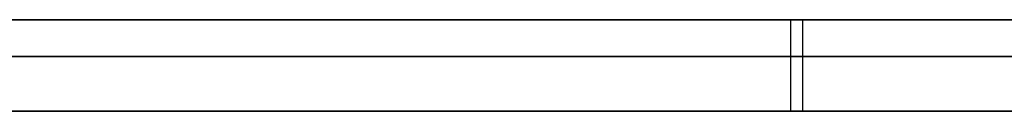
# Model space of a CAD drawing. Extents: x -2.05 to 2.05, y 0 to 2.3.
# Tile 18 of 74: x 0.848097 to 0.853497, y 2.219499 to 2.22. Entities that reach past the tile are written whole.
import ezdxf

# ---------------------------------------------------------------- set-up
doc = ezdxf.new("R2010")
doc.units = 0
doc.layers.get('0').update_dxf_attribs({"linetype": 'CONTINUOUS'})

# ---------------------------------------------------------------- blocks, each defined once
blk = doc.blocks.new('*U1')
at = {"extrusion": (0, 1, 0)}
for p, q in [((1.978, 2.2199991, -0.83), (-1.978, 2.2199991, -0.83)), ((-1.978, 2.2199991, 0.83), (1.978, 2.2199991, 0.83)), ((0.708, 2.2199991, -0.705), (1.628, 2.2199991, -0.705)), ((1.628, 2.2199991, -0.405), (0.708, 2.2199991, -0.405)), ((1.628, 2.2197991, -0.705), (0.708, 2.2197991, -0.705)), ((0.708, 2.2197991, -0.405), (1.628, 2.2197991, -0.405)), ((0.8674098, 2.2197991, -0.6110237), (0.8396873, 2.2197991, -0.4910237)), ((0.845271, 2.2197991, -0.6110237), (0.8674098, 2.2197991, -0.6110237)), ((0.8396873, 2.2194991, -0.4910237), (0.8674098, 2.2194991, -0.6110237)), ((0.8674098, 2.2194991, -0.6110237), (0.845271, 2.2194991, -0.6110237))]:
    blk.add_line(p, q, dxfattribs=at)
for p, q in [((1.978, 2.2199991, -0.83), (-1.978, 2.2199991, -0.83)), ((0.708, 2.2199991, -0.705), (1.628, 2.2199991, -0.705)), ((0.8523248, 2.2199991, -0.2080762), (0.8523248, 2.2194991, -0.2080762)), ((0.8523248, 2.2199991, -0.2080762), (0.8523248, 2.2194991, -0.2080762)), ((0.8523901, 2.2199991, -0.2753415), (0.8523901, 2.2194991, -0.2753415)), ((0.8523901, 2.2199991, -0.2753415), (0.8523901, 2.2194991, -0.2753415)), ((1.628, 2.2197991, -0.705), (0.708, 2.2197991, -0.705)), ((0.845271, 2.2197991, -0.6110237), (0.8674098, 2.2197991, -0.6110237)), ((0.8674098, 2.2194991, -0.6110237), (0.845271, 2.2194991, -0.6110237))]:
    blk.add_line(p, q)
at = {"extrusion": (0, 0, -1)}
for p, q in [((-1.978, 2.2199991, 0.83), (1.978, 2.2199991, 0.83)), ((1.628, 2.2199991, -0.405), (0.708, 2.2199991, -0.405)), ((0.708, 2.2197991, -0.405), (1.628, 2.2197991, -0.405))]:
    blk.add_line(p, q, dxfattribs=at)
at = {"extrusion": (-0.974338, 0, -0.225092)}
for p, q in [((0.8674098, 2.2197991, -0.6110237), (0.8396873, 2.2197991, -0.4910237)), ((0.8396873, 2.2194991, -0.4910237), (0.8674098, 2.2194991, -0.6110237))]:
    blk.add_line(p, q, dxfattribs=at)
for points in [[(0.848024, 2.22, -0.277586), (0.848142, 2.22, -0.277535), (0.84826, 2.22, -0.277484), (0.848377, 2.22, -0.277432), (0.848494, 2.22, -0.277381), (0.848611, 2.22, -0.277329), (0.848727, 2.22, -0.277277), (0.848842, 2.22, -0.277224), (0.848957, 2.22, -0.277172), (0.849071, 2.22, -0.277119), (0.849185, 2.22, -0.277065), (0.849299, 2.22, -0.277012), (0.849412, 2.22, -0.276958), (0.849525, 2.22, -0.276904), (0.849637, 2.22, -0.27685), (0.849749, 2.22, -0.276795), (0.84986, 2.22, -0.27674), (0.849971, 2.22, -0.276685), (0.850081, 2.22, -0.27663), (0.850191, 2.22, -0.276574), (0.8503, 2.22, -0.276518), (0.850409, 2.22, -0.276462), (0.850518, 2.22, -0.276405), (0.850626, 2.22, -0.276348), (0.850733, 2.22, -0.276291), (0.85084, 2.22, -0.276234), (0.850947, 2.22, -0.276177), (0.851053, 2.22, -0.276119), (0.851159, 2.22, -0.27606), (0.851264, 2.22, -0.276002), (0.851368, 2.22, -0.275943), (0.851473, 2.22, -0.275884), (0.851576, 2.22, -0.275825), (0.85168, 2.22, -0.275766), (0.851783, 2.22, -0.275706), (0.851885, 2.22, -0.275646), (0.851987, 2.22, -0.275586), (0.852088, 2.22, -0.275525), (0.852189, 2.22, -0.275464), (0.85229, 2.22, -0.275403), (0.85239, 2.22, -0.275342)], [(0.848024, 2.22, -0.277586), (0.848142, 2.22, -0.277535), (0.84826, 2.22, -0.277484), (0.848377, 2.22, -0.277432), (0.848494, 2.22, -0.277381), (0.848611, 2.22, -0.277329), (0.848727, 2.22, -0.277277), (0.848842, 2.22, -0.277224), (0.848957, 2.22, -0.277172), (0.849071, 2.22, -0.277119), (0.849185, 2.22, -0.277065), (0.849299, 2.22, -0.277012), (0.849412, 2.22, -0.276958), (0.849525, 2.22, -0.276904), (0.849637, 2.22, -0.27685), (0.849749, 2.22, -0.276795), (0.84986, 2.22, -0.27674), (0.849971, 2.22, -0.276685), (0.850081, 2.22, -0.27663), (0.850191, 2.22, -0.276574), (0.8503, 2.22, -0.276518), (0.850409, 2.22, -0.276462), (0.850518, 2.22, -0.276405), (0.850626, 2.22, -0.276348), (0.850733, 2.22, -0.276291), (0.85084, 2.22, -0.276234), (0.850947, 2.22, -0.276177), (0.851053, 2.22, -0.276119), (0.851159, 2.22, -0.27606), (0.851264, 2.22, -0.276002), (0.851368, 2.22, -0.275943), (0.851473, 2.22, -0.275884), (0.851576, 2.22, -0.275825), (0.85168, 2.22, -0.275766), (0.851783, 2.22, -0.275706), (0.851885, 2.22, -0.275646), (0.851987, 2.22, -0.275586), (0.852088, 2.22, -0.275525), (0.852189, 2.22, -0.275464), (0.85229, 2.22, -0.275403), (0.85239, 2.22, -0.275342)], [(0.852325, 2.22, -0.208076), (0.85221, 2.22, -0.208005), (0.852094, 2.22, -0.207935), (0.851979, 2.22, -0.207865), (0.851863, 2.22, -0.207795), (0.851747, 2.22, -0.207726), (0.851631, 2.22, -0.207657), (0.851514, 2.22, -0.207589), (0.851397, 2.22, -0.207521), (0.85128, 2.22, -0.207453), (0.851162, 2.22, -0.207386), (0.851045, 2.22, -0.207319), (0.850927, 2.22, -0.207253), (0.850808, 2.22, -0.207187), (0.85069, 2.22, -0.207121), (0.850571, 2.22, -0.207056), (0.850452, 2.22, -0.206991), (0.850332, 2.22, -0.206927), (0.850213, 2.22, -0.206863), (0.850093, 2.22, -0.2068), (0.849973, 2.22, -0.206737), (0.849852, 2.22, -0.206674), (0.849732, 2.22, -0.206612), (0.84961, 2.22, -0.20655), (0.849489, 2.22, -0.206489), (0.849368, 2.22, -0.206428), (0.849246, 2.22, -0.206368), (0.849124, 2.22, -0.206307), (0.849001, 2.22, -0.206248), (0.848879, 2.22, -0.206188), (0.848756, 2.22, -0.20613), (0.848633, 2.22, -0.206071), (0.848509, 2.22, -0.206013), (0.848385, 2.22, -0.205955), (0.848261, 2.22, -0.205898), (0.848137, 2.22, -0.205841), (0.848013, 2.22, -0.205785)], [(0.852325, 2.22, -0.208076), (0.85221, 2.22, -0.208005), (0.852094, 2.22, -0.207935), (0.851979, 2.22, -0.207865), (0.851863, 2.22, -0.207795), (0.851747, 2.22, -0.207726), (0.851631, 2.22, -0.207657), (0.851514, 2.22, -0.207589), (0.851397, 2.22, -0.207521), (0.85128, 2.22, -0.207453), (0.851162, 2.22, -0.207386), (0.851045, 2.22, -0.207319), (0.850927, 2.22, -0.207253), (0.850808, 2.22, -0.207187), (0.85069, 2.22, -0.207121), (0.850571, 2.22, -0.207056), (0.850452, 2.22, -0.206991), (0.850332, 2.22, -0.206927), (0.850213, 2.22, -0.206863), (0.850093, 2.22, -0.2068), (0.849973, 2.22, -0.206737), (0.849852, 2.22, -0.206674), (0.849732, 2.22, -0.206612), (0.84961, 2.22, -0.20655), (0.849489, 2.22, -0.206489), (0.849368, 2.22, -0.206428), (0.849246, 2.22, -0.206368), (0.849124, 2.22, -0.206307), (0.849001, 2.22, -0.206248), (0.848879, 2.22, -0.206188), (0.848756, 2.22, -0.20613), (0.848633, 2.22, -0.206071), (0.848509, 2.22, -0.206013), (0.848385, 2.22, -0.205955), (0.848261, 2.22, -0.205898), (0.848137, 2.22, -0.205841), (0.848013, 2.22, -0.205785)], [(0.853504, 2.22, -0.260668), (0.853418, 2.22, -0.260788), (0.853331, 2.22, -0.260907), (0.853243, 2.22, -0.261026), (0.853154, 2.22, -0.261144), (0.853065, 2.22, -0.261261), (0.852975, 2.22, -0.261378), (0.852885, 2.22, -0.261494), (0.852794, 2.22, -0.26161), (0.852702, 2.22, -0.261725), (0.852609, 2.22, -0.26184), (0.852515, 2.22, -0.261954), (0.852421, 2.22, -0.262067), (0.852326, 2.22, -0.26218), (0.852231, 2.22, -0.262292), (0.852134, 2.22, -0.262403), (0.852037, 2.22, -0.262514), (0.85194, 2.22, -0.262625), (0.851841, 2.22, -0.262734), (0.851742, 2.22, -0.262843), (0.851642, 2.22, -0.262952), (0.851542, 2.22, -0.26306), (0.85144, 2.22, -0.263167), (0.851338, 2.22, -0.263274), (0.851235, 2.22, -0.26338), (0.851132, 2.22, -0.263486), (0.851028, 2.22, -0.263591), (0.850923, 2.22, -0.263695), (0.850817, 2.22, -0.263799), (0.850711, 2.22, -0.263902), (0.850604, 2.22, -0.264005), (0.850496, 2.22, -0.264107), (0.850388, 2.22, -0.264208), (0.850278, 2.22, -0.264309), (0.850169, 2.22, -0.264409), (0.850058, 2.22, -0.264509), (0.849947, 2.22, -0.264608), (0.849834, 2.22, -0.264707), (0.849722, 2.22, -0.264805), (0.849608, 2.22, -0.264902), (0.849494, 2.22, -0.264998), (0.849379, 2.22, -0.265095), (0.849263, 2.22, -0.26519), (0.849147, 2.22, -0.265285), (0.84903, 2.22, -0.265379), (0.848912, 2.22, -0.265473), (0.848794, 2.22, -0.265566), (0.848674, 2.22, -0.265659), (0.848555, 2.22, -0.265751), (0.848434, 2.22, -0.265842), (0.848312, 2.22, -0.265933), (0.84819, 2.22, -0.266023), (0.848068, 2.22, -0.266112)], [(0.853504, 2.22, -0.260668), (0.853418, 2.22, -0.260788), (0.853331, 2.22, -0.260907), (0.853243, 2.22, -0.261026), (0.853154, 2.22, -0.261144), (0.853065, 2.22, -0.261261), (0.852975, 2.22, -0.261378), (0.852885, 2.22, -0.261494), (0.852794, 2.22, -0.26161), (0.852702, 2.22, -0.261725), (0.852609, 2.22, -0.26184), (0.852515, 2.22, -0.261954), (0.852421, 2.22, -0.262067), (0.852326, 2.22, -0.26218), (0.852231, 2.22, -0.262292), (0.852134, 2.22, -0.262403), (0.852037, 2.22, -0.262514), (0.85194, 2.22, -0.262625), (0.851841, 2.22, -0.262734), (0.851742, 2.22, -0.262843), (0.851642, 2.22, -0.262952), (0.851542, 2.22, -0.26306), (0.85144, 2.22, -0.263167), (0.851338, 2.22, -0.263274), (0.851235, 2.22, -0.26338), (0.851132, 2.22, -0.263486), (0.851028, 2.22, -0.263591), (0.850923, 2.22, -0.263695), (0.850817, 2.22, -0.263799), (0.850711, 2.22, -0.263902), (0.850604, 2.22, -0.264005), (0.850496, 2.22, -0.264107), (0.850388, 2.22, -0.264208), (0.850278, 2.22, -0.264309), (0.850169, 2.22, -0.264409), (0.850058, 2.22, -0.264509), (0.849947, 2.22, -0.264608), (0.849834, 2.22, -0.264707), (0.849722, 2.22, -0.264805), (0.849608, 2.22, -0.264902), (0.849494, 2.22, -0.264998), (0.849379, 2.22, -0.265095), (0.849263, 2.22, -0.26519), (0.849147, 2.22, -0.265285), (0.84903, 2.22, -0.265379), (0.848912, 2.22, -0.265473), (0.848794, 2.22, -0.265566), (0.848674, 2.22, -0.265659), (0.848555, 2.22, -0.265751), (0.848434, 2.22, -0.265842), (0.848312, 2.22, -0.265933), (0.84819, 2.22, -0.266023), (0.848068, 2.22, -0.266112)], [(0.848052, 2.22, -0.217093), (0.84817, 2.22, -0.21718), (0.848288, 2.22, -0.217267), (0.848405, 2.22, -0.217354), (0.848521, 2.22, -0.217443), (0.848636, 2.22, -0.217531), (0.848751, 2.22, -0.21762), (0.848865, 2.22, -0.21771), (0.848979, 2.22, -0.2178), (0.849092, 2.22, -0.217891), (0.849204, 2.22, -0.217982), (0.849315, 2.22, -0.218074), (0.849426, 2.22, -0.218166), (0.849536, 2.22, -0.218259), (0.849646, 2.22, -0.218353), (0.849755, 2.22, -0.218446), (0.849863, 2.22, -0.218541), (0.849971, 2.22, -0.218636), (0.850077, 2.22, -0.218731), (0.850184, 2.22, -0.218827), (0.850289, 2.22, -0.218923), (0.850394, 2.22, -0.21902), (0.850498, 2.22, -0.219118), (0.850602, 2.22, -0.219216), (0.850704, 2.22, -0.219314), (0.850807, 2.22, -0.219413), (0.850908, 2.22, -0.219513), (0.851009, 2.22, -0.219613), (0.851109, 2.22, -0.219713), (0.851209, 2.22, -0.219814), (0.851308, 2.22, -0.219916), (0.851406, 2.22, -0.220018), (0.851503, 2.22, -0.220121), (0.8516, 2.22, -0.220224), (0.851696, 2.22, -0.220327), (0.851792, 2.22, -0.220432), (0.851887, 2.22, -0.220536), (0.851981, 2.22, -0.220641), (0.852074, 2.22, -0.220747), (0.852167, 2.22, -0.220853), (0.85226, 2.22, -0.22096), (0.852351, 2.22, -0.221067), (0.852442, 2.22, -0.221175), (0.852532, 2.22, -0.221283), (0.852622, 2.22, -0.221392), (0.852711, 2.22, -0.221501), (0.852799, 2.22, -0.221611), (0.852886, 2.22, -0.221722), (0.852973, 2.22, -0.221832), (0.853059, 2.22, -0.221944), (0.853145, 2.22, -0.222056), (0.85323, 2.22, -0.222168), (0.853314, 2.22, -0.222281), (0.853397, 2.22, -0.222394), (0.85348, 2.22, -0.222508), (0.853563, 2.22, -0.222623)], [(0.848052, 2.22, -0.217093), (0.84817, 2.22, -0.21718), (0.848288, 2.22, -0.217267), (0.848405, 2.22, -0.217354), (0.848521, 2.22, -0.217443), (0.848636, 2.22, -0.217531), (0.848751, 2.22, -0.21762), (0.848865, 2.22, -0.21771), (0.848979, 2.22, -0.2178), (0.849092, 2.22, -0.217891), (0.849204, 2.22, -0.217982), (0.849315, 2.22, -0.218074), (0.849426, 2.22, -0.218166), (0.849536, 2.22, -0.218259), (0.849646, 2.22, -0.218353), (0.849755, 2.22, -0.218446), (0.849863, 2.22, -0.218541), (0.849971, 2.22, -0.218636), (0.850077, 2.22, -0.218731), (0.850184, 2.22, -0.218827), (0.850289, 2.22, -0.218923), (0.850394, 2.22, -0.21902), (0.850498, 2.22, -0.219118), (0.850602, 2.22, -0.219216), (0.850704, 2.22, -0.219314), (0.850807, 2.22, -0.219413), (0.850908, 2.22, -0.219513), (0.851009, 2.22, -0.219613), (0.851109, 2.22, -0.219713), (0.851209, 2.22, -0.219814), (0.851308, 2.22, -0.219916), (0.851406, 2.22, -0.220018), (0.851503, 2.22, -0.220121), (0.8516, 2.22, -0.220224), (0.851696, 2.22, -0.220327), (0.851792, 2.22, -0.220432), (0.851887, 2.22, -0.220536), (0.851981, 2.22, -0.220641), (0.852074, 2.22, -0.220747), (0.852167, 2.22, -0.220853), (0.85226, 2.22, -0.22096), (0.852351, 2.22, -0.221067), (0.852442, 2.22, -0.221175), (0.852532, 2.22, -0.221283), (0.852622, 2.22, -0.221392), (0.852711, 2.22, -0.221501), (0.852799, 2.22, -0.221611), (0.852886, 2.22, -0.221722), (0.852973, 2.22, -0.221832), (0.853059, 2.22, -0.221944), (0.853145, 2.22, -0.222056), (0.85323, 2.22, -0.222168), (0.853314, 2.22, -0.222281), (0.853397, 2.22, -0.222394), (0.85348, 2.22, -0.222508), (0.853563, 2.22, -0.222623)], [(0.853626, 2.22, -0.208925), (0.853466, 2.22, -0.208815), (0.853305, 2.22, -0.208707), (0.853144, 2.22, -0.2086), (0.852981, 2.22, -0.208493), (0.852818, 2.22, -0.208388), (0.852654, 2.22, -0.208283), (0.85249, 2.22, -0.208179), (0.852325, 2.22, -0.208076)], [(0.853626, 2.22, -0.208925), (0.853466, 2.22, -0.208815), (0.853305, 2.22, -0.208707), (0.853144, 2.22, -0.2086), (0.852981, 2.22, -0.208493), (0.852818, 2.22, -0.208388), (0.852654, 2.22, -0.208283), (0.85249, 2.22, -0.208179), (0.852325, 2.22, -0.208076)], [(0.85239, 2.22, -0.275342), (0.852561, 2.22, -0.275234), (0.85273, 2.22, -0.275127), (0.852899, 2.22, -0.275018), (0.853068, 2.22, -0.274909), (0.853235, 2.22, -0.274799), (0.853402, 2.22, -0.274688), (0.853568, 2.22, -0.274577)], [(0.85239, 2.22, -0.275342), (0.852561, 2.22, -0.275234), (0.85273, 2.22, -0.275127), (0.852899, 2.22, -0.275018), (0.853068, 2.22, -0.274909), (0.853235, 2.22, -0.274799), (0.853402, 2.22, -0.274688), (0.853568, 2.22, -0.274577)], [(0.85239, 2.2195, -0.275342), (0.852239, 2.2195, -0.275434), (0.852088, 2.2195, -0.275525), (0.851935, 2.2195, -0.275616), (0.851781, 2.2195, -0.275707), (0.851626, 2.2195, -0.275797), (0.85147, 2.2195, -0.275886), (0.851313, 2.2195, -0.275974), (0.851155, 2.2195, -0.276062), (0.850996, 2.2195, -0.27615), (0.850836, 2.2195, -0.276236), (0.850675, 2.2195, -0.276322), (0.850512, 2.2195, -0.276408), (0.850349, 2.2195, -0.276493), (0.850185, 2.2195, -0.276577), (0.850019, 2.2195, -0.276661), (0.849853, 2.2195, -0.276744), (0.849685, 2.2195, -0.276826), (0.849517, 2.2195, -0.276908), (0.849347, 2.2195, -0.276989), (0.849177, 2.2195, -0.27707), (0.849005, 2.2195, -0.27715), (0.848832, 2.2195, -0.277229), (0.848658, 2.2195, -0.277308), (0.848483, 2.2195, -0.277386), (0.848307, 2.2195, -0.277463), (0.84813, 2.2195, -0.27754), (0.847952, 2.2195, -0.277616)], [(0.85239, 2.2195, -0.275342), (0.852239, 2.2195, -0.275434), (0.852088, 2.2195, -0.275525), (0.851935, 2.2195, -0.275616), (0.851781, 2.2195, -0.275707), (0.851626, 2.2195, -0.275797), (0.85147, 2.2195, -0.275886), (0.851313, 2.2195, -0.275974), (0.851155, 2.2195, -0.276062), (0.850996, 2.2195, -0.27615), (0.850836, 2.2195, -0.276236), (0.850675, 2.2195, -0.276322), (0.850512, 2.2195, -0.276408), (0.850349, 2.2195, -0.276493), (0.850185, 2.2195, -0.276577), (0.850019, 2.2195, -0.276661), (0.849853, 2.2195, -0.276744), (0.849685, 2.2195, -0.276826), (0.849517, 2.2195, -0.276908), (0.849347, 2.2195, -0.276989), (0.849177, 2.2195, -0.27707), (0.849005, 2.2195, -0.27715), (0.848832, 2.2195, -0.277229), (0.848658, 2.2195, -0.277308), (0.848483, 2.2195, -0.277386), (0.848307, 2.2195, -0.277463), (0.84813, 2.2195, -0.27754), (0.847952, 2.2195, -0.277616)], [(0.848001, 2.2195, -0.20578), (0.848188, 2.2195, -0.205865), (0.848375, 2.2195, -0.20595), (0.848561, 2.2195, -0.206037), (0.848746, 2.2195, -0.206125), (0.848931, 2.2195, -0.206214), (0.849115, 2.2195, -0.206303), (0.849299, 2.2195, -0.206394), (0.849482, 2.2195, -0.206485), (0.849664, 2.2195, -0.206578), (0.849846, 2.2195, -0.206671), (0.850027, 2.2195, -0.206765), (0.850207, 2.2195, -0.20686), (0.850387, 2.2195, -0.206957), (0.850566, 2.2195, -0.207054), (0.850745, 2.2195, -0.207152), (0.850923, 2.2195, -0.207251), (0.8511, 2.2195, -0.207351), (0.851277, 2.2195, -0.207451), (0.851453, 2.2195, -0.207553), (0.851629, 2.2195, -0.207656), (0.851804, 2.2195, -0.20776), (0.851978, 2.2195, -0.207864), (0.852152, 2.2195, -0.20797), (0.852325, 2.2195, -0.208076)], [(0.848001, 2.2195, -0.20578), (0.848188, 2.2195, -0.205865), (0.848375, 2.2195, -0.20595), (0.848561, 2.2195, -0.206037), (0.848746, 2.2195, -0.206125), (0.848931, 2.2195, -0.206214), (0.849115, 2.2195, -0.206303), (0.849299, 2.2195, -0.206394), (0.849482, 2.2195, -0.206485), (0.849664, 2.2195, -0.206578), (0.849846, 2.2195, -0.206671), (0.850027, 2.2195, -0.206765), (0.850207, 2.2195, -0.20686), (0.850387, 2.2195, -0.206957), (0.850566, 2.2195, -0.207054), (0.850745, 2.2195, -0.207152), (0.850923, 2.2195, -0.207251), (0.8511, 2.2195, -0.207351), (0.851277, 2.2195, -0.207451), (0.851453, 2.2195, -0.207553), (0.851629, 2.2195, -0.207656), (0.851804, 2.2195, -0.20776), (0.851978, 2.2195, -0.207864), (0.852152, 2.2195, -0.20797), (0.852325, 2.2195, -0.208076)], [(0.853606, 2.2195, -0.260524), (0.853477, 2.2195, -0.260706), (0.853346, 2.2195, -0.260885), (0.853214, 2.2195, -0.261064), (0.853081, 2.2195, -0.261241), (0.852946, 2.2195, -0.261417), (0.852809, 2.2195, -0.261591), (0.85267, 2.2195, -0.261764), (0.85253, 2.2195, -0.261936), (0.852388, 2.2195, -0.262106), (0.852245, 2.2195, -0.262275), (0.8521, 2.2195, -0.262443), (0.851954, 2.2195, -0.262609), (0.851805, 2.2195, -0.262774), (0.851656, 2.2195, -0.262937), (0.851504, 2.2195, -0.2631), (0.851351, 2.2195, -0.263261), (0.851196, 2.2195, -0.26342), (0.85104, 2.2195, -0.263579), (0.850882, 2.2195, -0.263735), (0.850723, 2.2195, -0.263891), (0.850562, 2.2195, -0.264045), (0.850399, 2.2195, -0.264198), (0.850234, 2.2195, -0.26435), (0.850068, 2.2195, -0.2645), (0.849901, 2.2195, -0.264649), (0.849731, 2.2195, -0.264796), (0.849561, 2.2195, -0.264942), (0.849388, 2.2195, -0.265087), (0.849214, 2.2195, -0.26523), (0.849038, 2.2195, -0.265373), (0.848861, 2.2195, -0.265513), (0.848682, 2.2195, -0.265653), (0.848501, 2.2195, -0.265791), (0.848319, 2.2195, -0.265928), (0.848135, 2.2195, -0.266063), (0.84795, 2.2195, -0.266197)], [(0.853606, 2.2195, -0.260524), (0.853477, 2.2195, -0.260706), (0.853346, 2.2195, -0.260885), (0.853214, 2.2195, -0.261064), (0.853081, 2.2195, -0.261241), (0.852946, 2.2195, -0.261417), (0.852809, 2.2195, -0.261591), (0.85267, 2.2195, -0.261764), (0.85253, 2.2195, -0.261936), (0.852388, 2.2195, -0.262106), (0.852245, 2.2195, -0.262275), (0.8521, 2.2195, -0.262443), (0.851954, 2.2195, -0.262609), (0.851805, 2.2195, -0.262774), (0.851656, 2.2195, -0.262937), (0.851504, 2.2195, -0.2631), (0.851351, 2.2195, -0.263261), (0.851196, 2.2195, -0.26342), (0.85104, 2.2195, -0.263579), (0.850882, 2.2195, -0.263735), (0.850723, 2.2195, -0.263891), (0.850562, 2.2195, -0.264045), (0.850399, 2.2195, -0.264198), (0.850234, 2.2195, -0.26435), (0.850068, 2.2195, -0.2645), (0.849901, 2.2195, -0.264649), (0.849731, 2.2195, -0.264796), (0.849561, 2.2195, -0.264942), (0.849388, 2.2195, -0.265087), (0.849214, 2.2195, -0.26523), (0.849038, 2.2195, -0.265373), (0.848861, 2.2195, -0.265513), (0.848682, 2.2195, -0.265653), (0.848501, 2.2195, -0.265791), (0.848319, 2.2195, -0.265928), (0.848135, 2.2195, -0.266063), (0.84795, 2.2195, -0.266197)], [(0.847996, 2.2195, -0.217052), (0.848174, 2.2195, -0.217182), (0.848351, 2.2195, -0.217314), (0.848525, 2.2195, -0.217446), (0.848699, 2.2195, -0.21758), (0.848871, 2.2195, -0.217714), (0.849041, 2.2195, -0.21785), (0.84921, 2.2195, -0.217987), (0.849378, 2.2195, -0.218126), (0.849543, 2.2195, -0.218265), (0.849708, 2.2195, -0.218406), (0.849871, 2.2195, -0.218548), (0.850032, 2.2195, -0.21869), (0.850192, 2.2195, -0.218835), (0.85035, 2.2195, -0.21898), (0.850507, 2.2195, -0.219126), (0.850662, 2.2195, -0.219274), (0.850816, 2.2195, -0.219423), (0.850969, 2.2195, -0.219573), (0.851119, 2.2195, -0.219724), (0.851269, 2.2195, -0.219876), (0.851417, 2.2195, -0.220029), (0.851563, 2.2195, -0.220184), (0.851708, 2.2195, -0.22034), (0.851851, 2.2195, -0.220497), (0.851993, 2.2195, -0.220655), (0.852133, 2.2195, -0.220814), (0.852272, 2.2195, -0.220974), (0.852409, 2.2195, -0.221136), (0.852545, 2.2195, -0.221299), (0.852679, 2.2195, -0.221463), (0.852812, 2.2195, -0.221628), (0.852943, 2.2195, -0.221794), (0.853073, 2.2195, -0.221961), (0.853201, 2.2195, -0.22213), (0.853328, 2.2195, -0.2223), (0.853453, 2.2195, -0.222471), (0.853577, 2.2195, -0.222643)], [(0.847996, 2.2195, -0.217052), (0.848174, 2.2195, -0.217182), (0.848351, 2.2195, -0.217314), (0.848525, 2.2195, -0.217446), (0.848699, 2.2195, -0.21758), (0.848871, 2.2195, -0.217714), (0.849041, 2.2195, -0.21785), (0.84921, 2.2195, -0.217987), (0.849378, 2.2195, -0.218126), (0.849543, 2.2195, -0.218265), (0.849708, 2.2195, -0.218406), (0.849871, 2.2195, -0.218548), (0.850032, 2.2195, -0.21869), (0.850192, 2.2195, -0.218835), (0.85035, 2.2195, -0.21898), (0.850507, 2.2195, -0.219126), (0.850662, 2.2195, -0.219274), (0.850816, 2.2195, -0.219423), (0.850969, 2.2195, -0.219573), (0.851119, 2.2195, -0.219724), (0.851269, 2.2195, -0.219876), (0.851417, 2.2195, -0.220029), (0.851563, 2.2195, -0.220184), (0.851708, 2.2195, -0.22034), (0.851851, 2.2195, -0.220497), (0.851993, 2.2195, -0.220655), (0.852133, 2.2195, -0.220814), (0.852272, 2.2195, -0.220974), (0.852409, 2.2195, -0.221136), (0.852545, 2.2195, -0.221299), (0.852679, 2.2195, -0.221463), (0.852812, 2.2195, -0.221628), (0.852943, 2.2195, -0.221794), (0.853073, 2.2195, -0.221961), (0.853201, 2.2195, -0.22213), (0.853328, 2.2195, -0.2223), (0.853453, 2.2195, -0.222471), (0.853577, 2.2195, -0.222643)], [(0.852325, 2.2195, -0.208076), (0.852573, 2.2195, -0.208231), (0.852819, 2.2195, -0.208389), (0.853064, 2.2195, -0.208548), (0.853308, 2.2195, -0.208709), (0.85355, 2.2195, -0.208872)], [(0.852325, 2.2195, -0.208076), (0.852573, 2.2195, -0.208231), (0.852819, 2.2195, -0.208389), (0.853064, 2.2195, -0.208548), (0.853308, 2.2195, -0.208709), (0.85355, 2.2195, -0.208872)], [(0.853653, 2.2195, -0.274518), (0.853404, 2.2195, -0.274686), (0.853153, 2.2195, -0.274853), (0.852901, 2.2195, -0.275017), (0.852646, 2.2195, -0.27518), (0.85239, 2.2195, -0.275342)], [(0.853653, 2.2195, -0.274518), (0.853404, 2.2195, -0.274686), (0.853153, 2.2195, -0.274853), (0.852901, 2.2195, -0.275017), (0.852646, 2.2195, -0.27518), (0.85239, 2.2195, -0.275342)]]:
    blk.add_polyline3d(points)

msp = doc.modelspace()

# ---------------------------------------------------------------- block references
msp.add_blockref('*U1', (0, 0))

doc.saveas('drawing.dxf')
